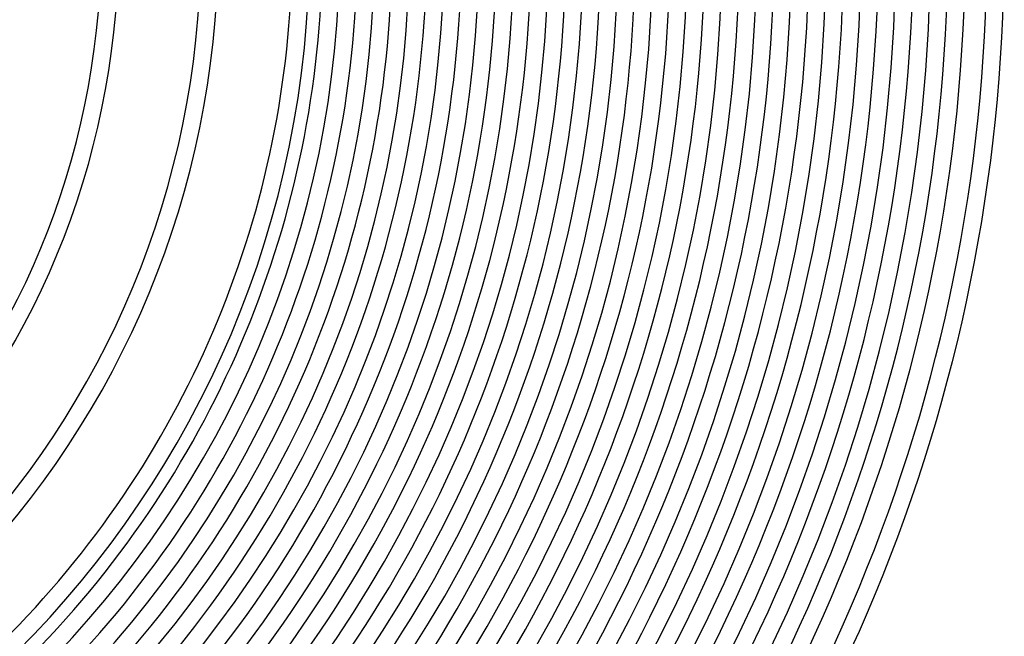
# Model space of a CAD drawing. Header units: millimetres. Extents: x -430 to 430, y -430 to 430.
# Tile 81 of 116: x 163 to 390, y -159 to -17. Entities that reach past the tile are written whole.
import ezdxf

# ---------------------------------------------------------------- set-up
doc = ezdxf.new("R2010")
doc.units = ezdxf.units.MM
doc.layers.add('THICK', color=7, linetype='Continuous')

msp = doc.modelspace()

# ---------------------------------------------------------------- linework, layer by layer
at = {"layer": 'THICK'}
for radius, start, end in [(373, 180, 0), (365, 180, 0), (357, 180, 0), (349, 180, 0), (341, 180, 0), (333, 180, 0), (325, 180, 0), (317, 180, 0), (309, 180, 0), (301, 180, 0), (293, 180, 0), (285, 180, 0), (277, 180, 0), (269, 180, 0), (261, 180, 0), (253, 180, 0), (245, 180, 0), (237, 180, 0), (230, 180, 0), (182, 315.6288, 359.3712), (186, 315.6153, 359.3847), (205, 315.5583, 359.4417), (209, 315.5476, 359.4524), (226, 315.5064, 359.4936), (233, 315.4892, 359.5108), (241, 315.4748, 359.5252), (249, 315.4602, 359.5398), (257, 315.4459, 359.5541), (265, 315.4324, 359.5676), (273, 315.4198, 359.5803), (281, 315.4078, 359.5922), (289, 315.3965, 359.6035), (297, 315.3858, 359.6142), (305, 315.3757, 359.6243), (313, 315.3661, 359.6339), (321, 315.357, 359.643), (329, 315.3483, 359.6517), (337, 315.3401, 359.6599), (345, 315.3322, 359.6679), (353, 315.3246, 359.6754), (361, 315.3174, 359.6826), (369, 315.3106, 359.6895), (377, 315.304, 359.696), (381, 315.0691, 359.931), (386, 315.2969, 359.7032), (390, 315.2933, 359.7067)]:
    msp.add_arc((0, 0), radius, start, end, dxfattribs=at)

doc.saveas('drawing.dxf')
